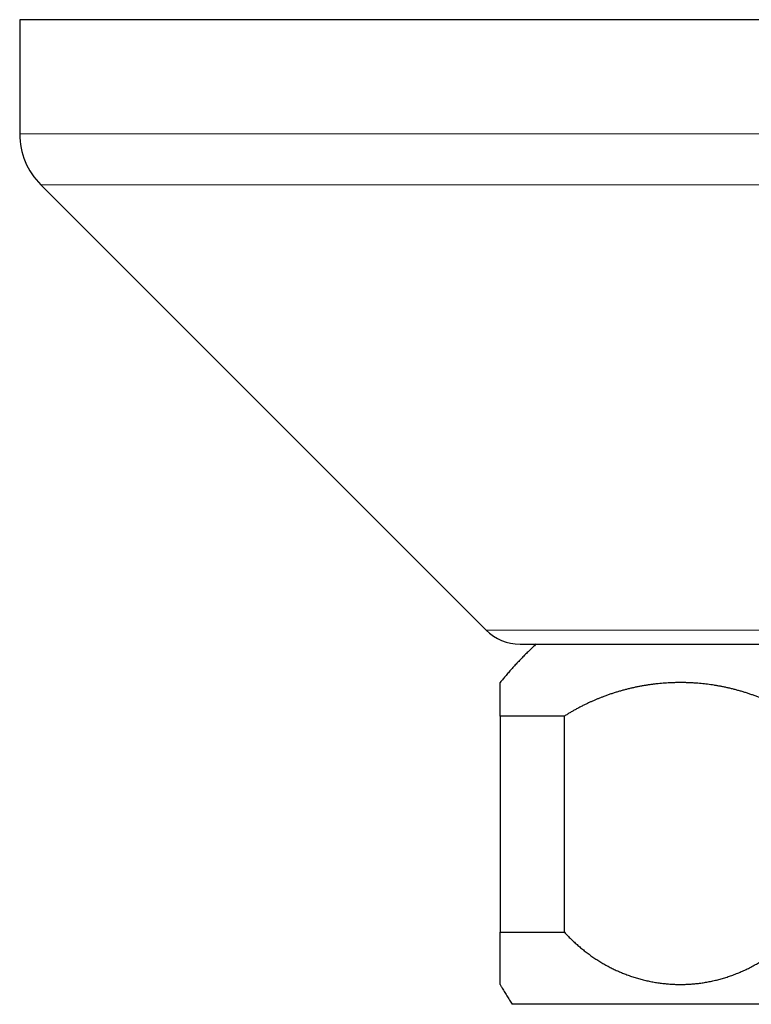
# Model space of a CAD drawing. Header units: millimetres. Extents: x 8 to 760, y 12 to 454.
# Tile 56 of 116: x 432 to 463, y 213 to 254. Entities that reach past the tile are written whole.
import ezdxf

# ---------------------------------------------------------------- set-up
doc = ezdxf.new("R2010")
doc.units = ezdxf.units.MM

msp = doc.modelspace()

# ---------------------------------------------------------------- linework, layer by layer
at = {"color": 7, "linetype": 'Continuous', "lineweight": 30}
for p, q in [((432.234, 254.299), (432.234, 249.542)), ((432.603, 254.299), (432.234, 254.299)), ((502.234, 254.299), (432.603, 254.299)), ((433.113, 247.42), (451.648, 228.885)), ((454.912, 225.299), (452.234, 225.299)), ((452.234, 225.299), (452.234, 216.299)), ((454.912, 216.299), (454.912, 225.299)), ((452.234, 216.299), (454.912, 216.299)), ((481.734, 213.299), (452.734, 213.299))]:
    msp.add_line(p, q, dxfattribs=at)
at = {"color": 8, "linetype": 'Continuous', "lineweight": 0}
for p, q in [((502.234, 249.542), (432.234, 249.542)), ((501.355, 247.42), (433.113, 247.42)), ((451.648, 228.885), (482.82, 228.885))]:
    msp.add_line(p, q, dxfattribs=at)
at = {"color": 7, "linetype": 'Continuous', "lineweight": 30}
for centre, radius, start, end in [((435.234, 249.542), 3, 180, 225), ((453.062, 230.299), 2, 225, 270)]:
    msp.add_arc(centre, radius, start, end, dxfattribs=at)
for points, knots in [([(453.734, 228.299), (453.684, 228.252), (453.584, 228.159), (453.437, 228.017), (453.291, 227.874), (453.147, 227.728), (453.006, 227.58), (452.869, 227.433), (452.737, 227.287), (452.609, 227.142), (452.483, 226.996), (452.359, 226.848), (452.276, 226.748), (452.235, 226.696), (452.234, 226.695)], [0, 0, 0, 0, 0.093117, 0.186233, 0.27935, 0.372466, 0.465582, 0.558699, 0.646495, 0.734291, 0.822087, 0.909883, 0.997679, 1, 1, 1, 1]), ([(453.062, 228.299), (453.063, 228.299), (453.063, 228.299), (453.066, 228.299), (453.073, 228.299), (453.083, 228.299), (453.095, 228.299), (453.111, 228.299), (453.128, 228.299), (453.149, 228.299), (453.172, 228.299), (453.199, 228.299), (453.228, 228.299), (453.26, 228.299), (453.296, 228.299), (453.335, 228.299), (453.377, 228.299), (453.422, 228.299), (453.471, 228.299), (453.521, 228.299), (453.574, 228.299), (453.627, 228.299), (453.684, 228.299), (453.743, 228.299), (453.804, 228.299), (453.868, 228.299), (453.933, 228.299), (454.001, 228.299), (454.072, 228.299), (454.146, 228.299), (454.223, 228.299), (454.303, 228.299), (454.385, 228.299), (454.469, 228.299), (454.555, 228.299), (454.642, 228.299), (454.731, 228.299), (454.822, 228.299), (454.915, 228.299), (455.011, 228.299), (455.109, 228.299), (455.209, 228.299), (455.314, 228.299), (455.426, 228.299), (455.544, 228.299), (455.664, 228.299), (455.787, 228.299), (455.871, 228.299), (455.913, 228.299)], [0, 0, 0, 0, 0.016918, 0.039587, 0.062281, 0.085004, 0.106826, 0.128623, 0.150399, 0.172159, 0.193905, 0.215644, 0.237379, 0.259114, 0.281889, 0.304675, 0.327476, 0.350297, 0.373143, 0.396019, 0.417627, 0.43921, 0.460773, 0.48232, 0.503855, 0.524998, 0.546137, 0.567277, 0.588422, 0.610006, 0.631604, 0.653218, 0.674854, 0.696516, 0.717693, 0.738638, 0.759563, 0.780472, 0.801369, 0.822257, 0.843141, 0.864023, 0.884908, 0.90789, 0.930885, 0.953898, 0.976935, 1, 1, 1, 1]), ([(455.913, 228.299), (455.954, 228.299), (456.036, 228.299), (456.162, 228.299), (456.29, 228.299), (456.42, 228.299), (456.553, 228.299), (456.687, 228.299), (456.824, 228.299), (456.958, 228.299), (457.089, 228.299), (457.218, 228.299), (457.348, 228.299), (457.48, 228.299), (457.615, 228.299), (457.755, 228.299), (457.899, 228.299), (458.045, 228.299), (458.194, 228.299), (458.343, 228.299), (458.495, 228.299), (458.648, 228.299), (458.802, 228.299), (458.954, 228.299), (459.103, 228.299), (459.249, 228.299), (459.396, 228.299), (459.544, 228.299), (459.694, 228.299), (459.852, 228.299), (460.018, 228.299), (460.191, 228.299), (460.366, 228.299), (460.542, 228.299), (460.719, 228.299), (460.897, 228.299), (461.077, 228.299), (461.261, 228.299), (461.449, 228.299), (461.641, 228.299), (461.834, 228.299), (462.029, 228.299), (462.225, 228.299), (462.415, 228.299), (462.596, 228.299), (462.77, 228.299), (462.945, 228.299), (463.12, 228.299), (463.295, 228.299), (463.469, 228.299), (463.643, 228.299), (463.817, 228.299), (464.003, 228.299), (464.2, 228.299), (464.41, 228.299), (464.621, 228.299), (464.832, 228.299), (465.044, 228.299), (465.246, 228.299), (465.439, 228.299), (465.621, 228.299), (465.804, 228.299), (465.986, 228.299), (466.168, 228.299), (466.348, 228.299), (466.528, 228.299), (466.708, 228.299), (466.899, 228.299), (467.102, 228.299), (467.316, 228.299), (467.53, 228.299), (467.745, 228.299), (467.959, 228.299), (468.169, 228.299), (468.374, 228.299), (468.574, 228.299), (468.774, 228.299), (468.973, 228.299), (469.171, 228.299), (469.37, 228.299), (469.567, 228.299), (469.758, 228.299), (469.941, 228.299), (470.117, 228.299), (470.293, 228.299), (470.469, 228.299), (470.644, 228.299), (470.819, 228.299), (470.997, 228.299), (471.179, 228.299), (471.365, 228.299), (471.549, 228.299), (471.732, 228.299), (471.914, 228.299), (472.093, 228.299), (472.271, 228.299), (472.447, 228.299), (472.624, 228.299), (472.801, 228.299), (472.979, 228.299), (473.155, 228.299), (473.331, 228.299), (473.503, 228.299), (473.671, 228.299), (473.843, 228.299), (474.022, 228.299), (474.208, 228.299), (474.392, 228.299), (474.575, 228.299), (474.756, 228.299), (474.932, 228.299), (475.103, 228.299), (475.269, 228.299), (475.434, 228.299), (475.597, 228.299), (475.76, 228.299), (475.921, 228.299), (476.081, 228.299), (476.238, 228.299), (476.394, 228.299), (476.548, 228.299), (476.701, 228.299), (476.851, 228.299), (476.994, 228.299), (477.13, 228.299), (477.26, 228.299), (477.388, 228.299), (477.515, 228.299), (477.642, 228.299), (477.769, 228.299), (477.897, 228.299), (478.024, 228.299), (478.148, 228.299), (478.27, 228.299), (478.391, 228.299), (478.509, 228.299), (478.625, 228.299), (478.736, 228.299), (478.841, 228.299), (478.942, 228.299), (479.041, 228.299), (479.138, 228.299), (479.234, 228.299), (479.332, 228.299), (479.431, 228.299), (479.532, 228.299), (479.631, 228.299), (479.726, 228.299), (479.82, 228.299), (479.911, 228.299), (479.999, 228.299), (480.086, 228.299), (480.172, 228.299), (480.256, 228.299), (480.337, 228.299), (480.416, 228.299), (480.491, 228.299), (480.561, 228.299), (480.626, 228.299), (480.685, 228.299), (480.741, 228.299), (480.796, 228.299), (480.848, 228.299), (480.897, 228.299), (480.943, 228.299), (480.988, 228.299), (481.033, 228.299), (481.078, 228.299), (481.122, 228.299), (481.163, 228.299), (481.201, 228.299), (481.236, 228.299), (481.266, 228.299), (481.292, 228.299), (481.314, 228.299), (481.334, 228.299), (481.351, 228.299), (481.366, 228.299), (481.378, 228.299), (481.388, 228.299), (481.396, 228.299), (481.402, 228.299), (481.405, 228.299), (481.405, 228.299), (481.405, 228.299)], [0, 0, 0, 0, 0.005759, 0.011511, 0.017258, 0.023002, 0.028743, 0.034482, 0.040221, 0.045961, 0.051117, 0.056276, 0.061438, 0.066605, 0.071776, 0.077169, 0.082647, 0.08812, 0.093589, 0.099054, 0.104518, 0.10998, 0.115442, 0.120906, 0.125915, 0.130927, 0.135942, 0.140961, 0.145985, 0.151015, 0.156695, 0.162368, 0.168036, 0.1737, 0.17936, 0.185018, 0.190675, 0.196332, 0.20226, 0.208191, 0.214125, 0.220065, 0.226012, 0.231966, 0.237165, 0.242358, 0.247546, 0.25273, 0.25791, 0.262996, 0.26808, 0.273164, 0.278248, 0.284302, 0.290359, 0.296419, 0.302486, 0.30856, 0.314641, 0.31984, 0.325033, 0.330221, 0.335405, 0.340586, 0.345671, 0.350756, 0.35584, 0.360924, 0.366977, 0.373034, 0.379095, 0.385161, 0.391235, 0.397317, 0.402997, 0.40867, 0.414338, 0.420002, 0.425662, 0.43132, 0.436977, 0.442634, 0.447715, 0.452798, 0.457883, 0.462972, 0.468065, 0.473164, 0.478268, 0.483739, 0.489203, 0.494663, 0.500119, 0.505572, 0.510926, 0.516279, 0.521632, 0.526986, 0.532452, 0.537921, 0.543394, 0.548872, 0.554356, 0.559621, 0.564788, 0.57081, 0.576828, 0.582843, 0.588855, 0.594868, 0.600881, 0.606553, 0.612228, 0.617907, 0.623592, 0.629283, 0.63504, 0.640792, 0.646539, 0.652281, 0.658022, 0.663761, 0.6695, 0.675241, 0.680397, 0.685556, 0.690719, 0.695886, 0.701059, 0.706452, 0.71193, 0.717403, 0.722872, 0.728337, 0.733801, 0.739263, 0.744725, 0.750189, 0.755198, 0.76021, 0.765225, 0.770245, 0.775268, 0.780298, 0.785978, 0.791652, 0.797319, 0.802983, 0.808643, 0.814301, 0.819958, 0.825615, 0.831543, 0.837474, 0.843408, 0.849348, 0.855295, 0.861249, 0.866448, 0.871641, 0.876829, 0.882013, 0.887193, 0.892279, 0.897363, 0.902447, 0.907531, 0.913585, 0.919642, 0.925702, 0.931769, 0.937843, 0.943924, 0.949123, 0.954316, 0.959504, 0.964688, 0.969869, 0.974954, 0.980039, 0.985123, 0.990207, 0.99626, 1, 1, 1, 1]), ([(452.234, 225.299), (452.234, 225.323), (452.234, 225.371), (452.234, 225.441), (452.234, 225.509), (452.234, 225.576), (452.234, 225.64), (452.234, 225.703), (452.234, 225.763), (452.234, 225.822), (452.234, 225.879), (452.234, 225.934), (452.234, 225.987), (452.234, 226.038), (452.234, 226.087), (452.234, 226.135), (452.234, 226.181), (452.234, 226.224), (452.234, 226.266), (452.234, 226.307), (452.234, 226.346), (452.234, 226.384), (452.234, 226.42), (452.234, 226.454), (452.234, 226.485), (452.234, 226.514), (452.234, 226.54), (452.234, 226.564), (452.234, 226.586), (452.234, 226.606), (452.234, 226.624), (452.234, 226.64), (452.234, 226.654), (452.234, 226.665), (452.234, 226.675), (452.234, 226.683), (452.234, 226.689), (452.234, 226.693), (452.234, 226.695), (452.234, 226.695), (452.234, 226.695)], [0, 0, 0, 0, 0.026064, 0.052128, 0.078213, 0.104298, 0.130422, 0.15655, 0.18257, 0.208594, 0.2348, 0.26101, 0.287221, 0.313431, 0.339637, 0.365962, 0.392291, 0.418621, 0.44495, 0.471275, 0.499276, 0.527278, 0.555279, 0.583329, 0.611379, 0.639429, 0.666172, 0.692917, 0.719662, 0.746406, 0.773149, 0.799894, 0.826639, 0.853382, 0.880415, 0.90745, 0.934485, 0.961518, 0.988338, 1, 1, 1, 1]), ([(464.556, 225.299), (464.514, 225.325), (464.431, 225.377), (464.306, 225.452), (464.179, 225.526), (464.052, 225.596), (463.924, 225.665), (463.794, 225.732), (463.664, 225.796), (463.533, 225.859), (463.4, 225.919), (463.265, 225.977), (463.13, 226.034), (462.993, 226.088), (462.852, 226.141), (462.708, 226.193), (462.564, 226.242), (462.42, 226.288), (462.274, 226.332), (462.128, 226.373), (461.981, 226.412), (461.833, 226.449), (461.685, 226.483), (461.542, 226.513), (461.404, 226.54), (461.271, 226.564), (461.138, 226.586), (461.005, 226.606), (460.871, 226.624), (460.737, 226.64), (460.604, 226.654), (460.462, 226.666), (460.313, 226.677), (460.157, 226.686), (460, 226.692), (459.843, 226.695), (459.686, 226.695), (459.53, 226.693), (459.379, 226.688), (459.234, 226.682), (459.096, 226.673), (458.958, 226.662), (458.819, 226.649), (458.68, 226.634), (458.541, 226.617), (458.402, 226.597), (458.26, 226.575), (458.116, 226.55), (457.968, 226.522), (457.822, 226.491), (457.675, 226.459), (457.529, 226.423), (457.384, 226.385), (457.239, 226.345), (457.095, 226.302), (456.951, 226.257), (456.808, 226.209), (456.665, 226.159), (456.531, 226.11), (456.406, 226.061), (456.289, 226.014), (456.173, 225.965), (456.058, 225.914), (455.937, 225.859), (455.811, 225.8), (455.68, 225.735), (455.549, 225.668), (455.42, 225.599), (455.291, 225.527), (455.164, 225.453), (455.037, 225.378), (454.954, 225.325), (454.912, 225.299)], [0, 0, 0, 0, 0.014083, 0.028167, 0.042251, 0.056334, 0.070416, 0.0845, 0.098584, 0.112666, 0.126953, 0.141242, 0.155531, 0.169819, 0.184764, 0.199712, 0.214661, 0.22961, 0.244555, 0.259585, 0.274618, 0.289651, 0.304684, 0.319714, 0.333086, 0.346458, 0.359831, 0.373203, 0.386598, 0.399992, 0.413342, 0.426691, 0.442291, 0.457896, 0.473504, 0.489112, 0.504719, 0.520324, 0.535925, 0.54974, 0.563556, 0.577323, 0.59109, 0.605038, 0.618986, 0.632935, 0.646883, 0.66172, 0.676559, 0.691397, 0.706234, 0.721072, 0.73591, 0.750749, 0.765587, 0.780424, 0.795263, 0.810102, 0.82494, 0.837233, 0.849528, 0.861823, 0.874117, 0.88641, 0.900603, 0.914802, 0.929003, 0.943206, 0.957408, 0.971609, 0.985807, 1, 1, 1, 1]), ([(452.234, 214.127), (452.234, 214.127), (452.234, 214.126), (452.234, 214.127), (452.234, 214.13), (452.234, 214.134), (452.234, 214.139), (452.234, 214.146), (452.234, 214.155), (452.234, 214.166), (452.234, 214.178), (452.234, 214.192), (452.234, 214.207), (452.234, 214.224), (452.234, 214.243), (452.234, 214.263), (452.234, 214.286), (452.234, 214.309), (452.234, 214.335), (452.234, 214.361), (452.234, 214.39), (452.234, 214.419), (452.234, 214.45), (452.234, 214.483), (452.234, 214.518), (452.234, 214.555), (452.234, 214.595), (452.234, 214.637), (452.234, 214.68), (452.234, 214.725), (452.234, 214.772), (452.234, 214.82), (452.234, 214.871), (452.234, 214.923), (452.234, 214.975), (452.234, 215.027), (452.234, 215.08), (452.234, 215.134), (452.234, 215.189), (452.234, 215.246), (452.234, 215.305), (452.234, 215.364), (452.234, 215.426), (452.234, 215.49), (452.234, 215.556), (452.234, 215.623), (452.234, 215.692), (452.234, 215.763), (452.234, 215.834), (452.234, 215.907), (452.234, 215.977), (452.234, 216.044), (452.234, 216.106), (452.234, 216.169), (452.234, 216.234), (452.234, 216.277), (452.234, 216.299)], [0, 0, 0, 0, 0.0006404, 0.0193693, 0.0381, 0.0568306, 0.0755595, 0.094707, 0.1138565, 0.1330059, 0.1521535, 0.1713011, 0.1904506, 0.2096001, 0.2287477, 0.2481384, 0.2675311, 0.2869238, 0.3063145, 0.3252081, 0.3441027, 0.3629963, 0.3819234, 0.4008514, 0.4197785, 0.4397712, 0.4597674, 0.4797646, 0.4997607, 0.5197534, 0.5398608, 0.5599718, 0.5800839, 0.6001948, 0.6203022, 0.6388472, 0.657394, 0.6759409, 0.6944858, 0.7130921, 0.7317003, 0.7503085, 0.7689148, 0.7880745, 0.8072364, 0.8263982, 0.8455579, 0.8647178, 0.88388, 0.9030422, 0.9222021, 0.9377605, 0.9533207, 0.9688815, 0.9844417, 1, 1, 1, 1]), ([(454.912, 216.299), (454.934, 216.275), (454.979, 216.226), (455.047, 216.155), (455.115, 216.085), (455.185, 216.016), (455.255, 215.948), (455.327, 215.881), (455.399, 215.816), (455.472, 215.751), (455.546, 215.686), (455.622, 215.623), (455.699, 215.561), (455.777, 215.499), (455.855, 215.44), (455.934, 215.381), (456.014, 215.324), (456.095, 215.267), (456.176, 215.212), (456.259, 215.158), (456.342, 215.105), (456.426, 215.054), (456.512, 215.003), (456.598, 214.954), (456.685, 214.906), (456.771, 214.86), (456.857, 214.816), (456.942, 214.774), (457.027, 214.733), (457.114, 214.693), (457.2, 214.655), (457.288, 214.618), (457.375, 214.582), (457.465, 214.547), (457.559, 214.512), (457.656, 214.477), (457.753, 214.445), (457.85, 214.413), (457.948, 214.384), (458.046, 214.356), (458.145, 214.329), (458.244, 214.305), (458.343, 214.281), (458.443, 214.26), (458.544, 214.239), (458.646, 214.221), (458.749, 214.204), (458.851, 214.188), (458.952, 214.175), (459.051, 214.163), (459.149, 214.154), (459.247, 214.145), (459.345, 214.138), (459.443, 214.133), (459.541, 214.129), (459.639, 214.127), (459.738, 214.126), (459.837, 214.127), (459.936, 214.13), (460.035, 214.134), (460.135, 214.139), (460.236, 214.146), (460.337, 214.155), (460.438, 214.166), (460.539, 214.178), (460.64, 214.192), (460.74, 214.207), (460.841, 214.224), (460.941, 214.243), (461.042, 214.263), (461.143, 214.286), (461.244, 214.309), (461.343, 214.335), (461.442, 214.361), (461.539, 214.39), (461.636, 214.419), (461.733, 214.45), (461.829, 214.483), (461.926, 214.518), (462.025, 214.555), (462.126, 214.595), (462.225, 214.637), (462.325, 214.68), (462.423, 214.725), (462.522, 214.772), (462.62, 214.82), (462.717, 214.871), (462.814, 214.923), (462.907, 214.975), (462.997, 215.028), (463.085, 215.08), (463.171, 215.134), (463.257, 215.19), (463.343, 215.247), (463.427, 215.305), (463.511, 215.365), (463.595, 215.426), (463.679, 215.49), (463.763, 215.556), (463.846, 215.623), (463.928, 215.692), (464.01, 215.763), (464.09, 215.834), (464.169, 215.907), (464.243, 215.977), (464.311, 216.044), (464.373, 216.106), (464.435, 216.169), (464.496, 216.234), (464.536, 216.277), (464.556, 216.299)], [0, 0, 0, 0, 0.008647, 0.017295, 0.025943, 0.03459, 0.043255, 0.051919, 0.06055, 0.06918, 0.078034, 0.08689, 0.095748, 0.104606, 0.113465, 0.122323, 0.131179, 0.140032, 0.149007, 0.157982, 0.166922, 0.175862, 0.184931, 0.194, 0.20307, 0.212139, 0.220887, 0.229634, 0.238382, 0.247129, 0.255892, 0.264655, 0.273387, 0.282119, 0.291664, 0.30121, 0.310756, 0.320303, 0.329847, 0.339392, 0.348938, 0.358484, 0.36803, 0.377575, 0.387313, 0.397054, 0.406794, 0.416534, 0.426273, 0.435529, 0.444785, 0.454041, 0.463297, 0.472552, 0.481809, 0.491065, 0.50032, 0.509685, 0.51905, 0.528415, 0.53778, 0.547354, 0.556928, 0.566503, 0.576077, 0.585651, 0.595225, 0.6048, 0.614374, 0.624069, 0.633766, 0.643462, 0.653157, 0.662611, 0.672067, 0.681523, 0.69098, 0.700436, 0.709889, 0.719886, 0.729884, 0.739882, 0.74988, 0.759877, 0.76993, 0.779986, 0.790042, 0.800097, 0.810151, 0.819436, 0.828724, 0.838014, 0.847304, 0.856595, 0.865885, 0.875173, 0.884457, 0.894037, 0.903618, 0.913199, 0.922779, 0.932359, 0.94194, 0.951521, 0.961101, 0.96888, 0.97666, 0.984441, 0.992221, 1, 1, 1, 1]), ([(452.234, 214.127), (452.254, 214.091), (452.308, 213.994), (452.4, 213.837), (452.508, 213.656), (452.62, 213.477), (452.696, 213.358), (452.734, 213.299)], [0, 0, 0, 0, 0.126311, 0.344733, 0.563155, 0.781577, 1, 1, 1, 1])]:
    msp.add_open_spline(points, degree=3, knots=knots, dxfattribs=at)

doc.saveas('drawing.dxf')
